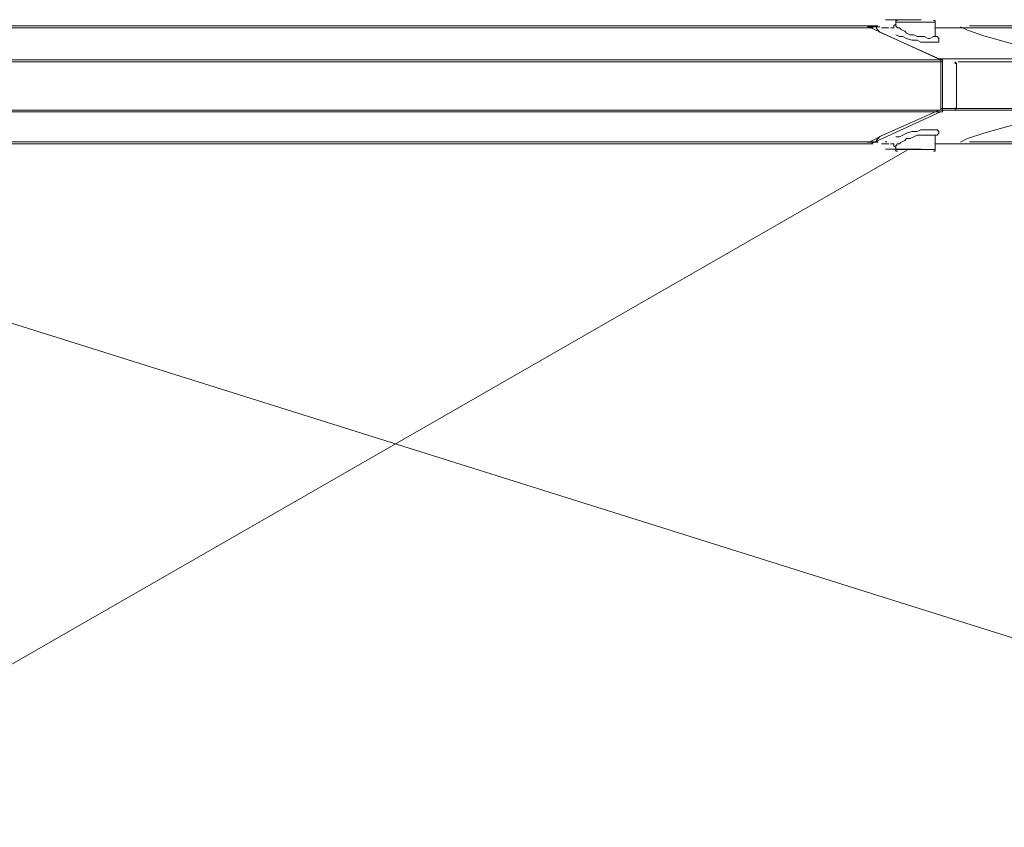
# Model space of a CAD drawing. Extents: x 44 to 177, y -263 to -14.
# Tile 48 of 256: x 132 to 143, y -224 to -216. Entities that reach past the tile are written whole.
import ezdxf

# ---------------------------------------------------------------- set-up
doc = ezdxf.new("R2010")
doc.units = 0
doc.header["$MEASUREMENT"] = 0
doc.layers.add('Livello 1', color=7, linetype='Continuous', lineweight=0)

# ---------------------------------------------------------------- blocks, each defined once
blk = doc.blocks.new('Block_0')
at = {"layer": 'Livello 1', "color": 250, "lineweight": 9, "true_color": 0x333333}
for points, knots in [([(141.511, -215.829), (141.511, -215.829), (141.511, -215.829), (141.511, -215.829), (141.511, -215.829), (141.568, -215.829), (141.568, -215.829), (141.568, -215.829), (141.624, -215.829), (141.624, -215.829), (141.624, -215.829), (141.7, -215.829), (141.7, -215.829), (141.7, -215.829), (141.776, -215.829), (141.776, -215.829), (141.776, -215.829), (141.833, -215.829), (141.833, -215.829), (141.833, -215.829), (141.87, -215.829), (141.87, -215.829), (141.87, -215.829), (141.889, -215.829), (141.889, -215.829)], [0, 0, 0, 0, 1, 1, 1, 2, 2, 2, 3, 3, 3, 4, 4, 4, 5, 5, 5, 6, 6, 6, 7, 7, 7, 8, 8, 8, 8]), ([(90.728, -215.913), (90.728, -215.913), (91.599, -215.913), (91.599, -215.913), (91.599, -215.913), (92.507, -215.913), (92.507, -215.913), (92.507, -215.913), (93.435, -215.913), (93.435, -215.913), (93.435, -215.913), (94.381, -215.913), (94.381, -215.913), (94.381, -215.913), (95.346, -215.913), (95.346, -215.913), (95.346, -215.913), (96.349, -215.913), (96.349, -215.913), (96.349, -215.913), (97.353, -215.913), (97.353, -215.913), (97.353, -215.913), (98.394, -215.913), (98.394, -215.913), (98.394, -215.913), (99.434, -215.913), (99.434, -215.913), (99.434, -215.913), (100.513, -215.913), (100.513, -215.913), (100.513, -215.913), (101.592, -215.913), (101.592, -215.913), (101.592, -215.913), (102.69, -215.913), (102.69, -215.913), (102.69, -215.913), (103.807, -215.913), (103.807, -215.913), (103.807, -215.913), (104.923, -215.913), (104.923, -215.913), (104.923, -215.913), (106.059, -215.913), (106.059, -215.913), (106.059, -215.913), (107.213, -215.913), (107.213, -215.913), (107.213, -215.913), (108.368, -215.913), (108.368, -215.913), (108.368, -215.913), (109.541, -215.913), (109.541, -215.913), (109.541, -215.913), (110.715, -215.913), (110.715, -215.913), (110.715, -215.913), (111.888, -215.913), (111.888, -215.913), (111.888, -215.913), (113.08, -215.913), (113.08, -215.913), (113.08, -215.913), (114.254, -215.913), (114.254, -215.913), (114.254, -215.913), (115.446, -215.913), (115.446, -215.913), (115.446, -215.913), (116.639, -215.913), (116.639, -215.913), (116.639, -215.913), (117.812, -215.913), (117.812, -215.913), (117.812, -215.913), (119.004, -215.913), (119.004, -215.913), (119.004, -215.913), (120.178, -215.913), (120.178, -215.913), (120.178, -215.913), (121.37, -215.913), (121.37, -215.913), (121.37, -215.913), (122.544, -215.913), (122.544, -215.913), (122.544, -215.913), (123.698, -215.913), (123.698, -215.913), (123.698, -215.913), (124.853, -215.913), (124.853, -215.913), (124.853, -215.913), (126.007, -215.913), (126.007, -215.913), (126.007, -215.913), (127.143, -215.913), (127.143, -215.913), (127.143, -215.913), (128.278, -215.913), (128.278, -215.913), (128.278, -215.913), (129.376, -215.913), (129.376, -215.913), (129.376, -215.913), (130.493, -215.913), (130.493, -215.913), (130.493, -215.913), (131.572, -215.913), (131.572, -215.913), (131.572, -215.913), (132.631, -215.913), (132.631, -215.913), (132.631, -215.913), (133.691, -215.913), (133.691, -215.913), (133.691, -215.913), (134.713, -215.913), (134.713, -215.913), (134.713, -215.913), (135.735, -215.913), (135.735, -215.913), (135.735, -215.913), (136.72, -215.913), (136.72, -215.913), (136.72, -215.913), (137.704, -215.913), (137.704, -215.913), (137.704, -215.913), (138.65, -215.913), (138.65, -215.913), (138.65, -215.913), (139.577, -215.913), (139.577, -215.913), (139.577, -215.913), (140.467, -215.913), (140.467, -215.913), (140.467, -215.913), (141.338, -215.913), (141.338, -215.913)], [0, 0, 0, 0, 1, 1, 1, 2, 2, 2, 3, 3, 3, 4, 4, 4, 5, 5, 5, 6, 6, 6, 7, 7, 7, 8, 8, 8, 9, 9, 9, 10, 10, 10, 11, 11, 11, 12, 12, 12, 13, 13, 13, 14, 14, 14, 15, 15, 15, 16, 16, 16, 17, 17, 17, 18, 18, 18, 19, 19, 19, 20, 20, 20, 21, 21, 21, 22, 22, 22, 23, 23, 23, 24, 24, 24, 25, 25, 25, 26, 26, 26, 27, 27, 27, 28, 28, 28, 29, 29, 29, 30, 30, 30, 31, 31, 31, 32, 32, 32, 33, 33, 33, 34, 34, 34, 35, 35, 35, 36, 36, 36, 37, 37, 37, 38, 38, 38, 39, 39, 39, 40, 40, 40, 41, 41, 41, 42, 42, 42, 43, 43, 43, 44, 44, 44, 45, 45, 45, 46, 46, 46, 47, 47, 47, 47]), ([(141.357, -215.913), (141.357, -215.913), (140.486, -215.913), (140.486, -215.913), (140.486, -215.913), (139.577, -215.913), (139.577, -215.913), (139.577, -215.913), (138.65, -215.913), (138.65, -215.913), (138.65, -215.913), (137.704, -215.913), (137.704, -215.913), (137.704, -215.913), (136.739, -215.913), (136.739, -215.913), (136.739, -215.913), (135.735, -215.913), (135.735, -215.913), (135.735, -215.913), (134.732, -215.913), (134.732, -215.913), (134.732, -215.913), (133.691, -215.913), (133.691, -215.913), (133.691, -215.913), (132.65, -215.913), (132.65, -215.913), (132.65, -215.913), (131.572, -215.913), (131.572, -215.913), (131.572, -215.913), (130.493, -215.913), (130.493, -215.913), (130.493, -215.913), (129.395, -215.913), (129.395, -215.913), (129.395, -215.913), (128.278, -215.913), (128.278, -215.913), (128.278, -215.913), (127.143, -215.913), (127.143, -215.913), (127.143, -215.913), (126.007, -215.913), (126.007, -215.913), (126.007, -215.913), (124.872, -215.913), (124.872, -215.913), (124.872, -215.913), (123.698, -215.913), (123.698, -215.913), (123.698, -215.913), (122.544, -215.913), (122.544, -215.913), (122.544, -215.913), (121.37, -215.913), (121.37, -215.913), (121.37, -215.913), (120.178, -215.913), (120.178, -215.913), (120.178, -215.913), (119.004, -215.913), (119.004, -215.913), (119.004, -215.913), (117.812, -215.913), (117.812, -215.913), (117.812, -215.913), (116.639, -215.913), (116.639, -215.913), (116.639, -215.913), (115.446, -215.913), (115.446, -215.913), (115.446, -215.913), (114.254, -215.913), (114.254, -215.913), (114.254, -215.913), (113.062, -215.913), (113.062, -215.913), (113.062, -215.913), (111.888, -215.913), (111.888, -215.913), (111.888, -215.913), (110.715, -215.913), (110.715, -215.913), (110.715, -215.913), (109.541, -215.913), (109.541, -215.913), (109.541, -215.913), (108.368, -215.913), (108.368, -215.913), (108.368, -215.913), (107.213, -215.913), (107.213, -215.913), (107.213, -215.913), (106.059, -215.913), (106.059, -215.913), (106.059, -215.913), (104.923, -215.913), (104.923, -215.913), (104.923, -215.913), (103.807, -215.913), (103.807, -215.913), (103.807, -215.913), (102.69, -215.913), (102.69, -215.913), (102.69, -215.913), (101.592, -215.913), (101.592, -215.913), (101.592, -215.913), (100.494, -215.913), (100.494, -215.913), (100.494, -215.913), (99.434, -215.913), (99.434, -215.913), (99.434, -215.913), (98.375, -215.913), (98.375, -215.913), (98.375, -215.913), (97.353, -215.913), (97.353, -215.913), (97.353, -215.913), (96.331, -215.913), (96.331, -215.913), (96.331, -215.913), (95.346, -215.913), (95.346, -215.913), (95.346, -215.913), (94.362, -215.913), (94.362, -215.913), (94.362, -215.913), (93.416, -215.913), (93.416, -215.913), (93.416, -215.913), (92.488, -215.913), (92.488, -215.913), (92.488, -215.913), (91.599, -215.913), (91.599, -215.913), (91.599, -215.913), (90.728, -215.913), (90.728, -215.913)], [0, 0, 0, 0, 1, 1, 1, 2, 2, 2, 3, 3, 3, 4, 4, 4, 5, 5, 5, 6, 6, 6, 7, 7, 7, 8, 8, 8, 9, 9, 9, 10, 10, 10, 11, 11, 11, 12, 12, 12, 13, 13, 13, 14, 14, 14, 15, 15, 15, 16, 16, 16, 17, 17, 17, 18, 18, 18, 19, 19, 19, 20, 20, 20, 21, 21, 21, 22, 22, 22, 23, 23, 23, 24, 24, 24, 25, 25, 25, 26, 26, 26, 27, 27, 27, 28, 28, 28, 29, 29, 29, 30, 30, 30, 31, 31, 31, 32, 32, 32, 33, 33, 33, 34, 34, 34, 35, 35, 35, 36, 36, 36, 37, 37, 37, 38, 38, 38, 39, 39, 39, 40, 40, 40, 41, 41, 41, 42, 42, 42, 43, 43, 43, 44, 44, 44, 45, 45, 45, 46, 46, 46, 47, 47, 47, 47]), ([(141.433, -215.894), (141.433, -215.894), (140.789, -215.894), (140.789, -215.894), (140.789, -215.894), (139.898, -215.894), (139.898, -215.894), (139.898, -215.894), (138.988, -215.894), (138.988, -215.894), (138.988, -215.894), (138.06, -215.894), (138.06, -215.894), (138.06, -215.894), (137.093, -215.894), (137.093, -215.894), (137.093, -215.894), (136.126, -215.894), (136.126, -215.894), (136.126, -215.894), (135.122, -215.894), (135.122, -215.894), (135.122, -215.894), (134.098, -215.894), (134.098, -215.894), (134.098, -215.894), (133.056, -215.894), (133.056, -215.894), (133.056, -215.894), (131.994, -215.894), (131.994, -215.894), (131.994, -215.894), (130.933, -215.894), (130.933, -215.894), (130.933, -215.894), (129.834, -215.894), (129.834, -215.894), (129.834, -215.894), (128.734, -215.894), (128.734, -215.894), (128.734, -215.894), (127.635, -215.894), (127.635, -215.894), (127.635, -215.894), (126.498, -215.894), (126.498, -215.894)], [0, 0, 0, 0, 1, 1, 1, 2, 2, 2, 3, 3, 3, 4, 4, 4, 5, 5, 5, 6, 6, 6, 7, 7, 7, 8, 8, 8, 9, 9, 9, 10, 10, 10, 11, 11, 11, 12, 12, 12, 13, 13, 13, 14, 14, 14, 15, 15, 15, 15]), ([(141.341, -215.904), (141.341, -215.904), (141.341, -215.904), (141.341, -215.904), (141.341, -215.904), (141.322, -215.904), (141.322, -215.904)], [0, 0, 0, 0, 1, 1, 1, 2, 2, 2, 2]), ([(141.492, -215.979), (141.492, -215.979), (141.454, -215.96), (141.454, -215.96), (141.454, -215.96), (141.435, -215.941), (141.435, -215.941), (141.435, -215.941), (141.416, -215.923), (141.416, -215.923), (141.416, -215.923), (141.416, -215.904), (141.416, -215.904)], [0, 0, 0, 0, 1, 1, 1, 2, 2, 2, 3, 3, 3, 4, 4, 4, 4]), ([(141.565, -215.913), (141.565, -215.913), (141.584, -215.913), (141.584, -215.913), (141.584, -215.913), (141.603, -215.913), (141.603, -215.913)], [0, 0, 0, 0, 1, 1, 1, 2, 2, 2, 2]), ([(141.621, -215.875), (141.621, -215.875), (141.602, -215.894), (141.602, -215.894), (141.602, -215.894), (141.602, -215.913), (141.602, -215.913)], [0, 0, 0, 0, 1, 1, 1, 2, 2, 2, 2]), ([(141.64, -215.837), (141.64, -215.837), (141.621, -215.837), (141.621, -215.837), (141.621, -215.837), (141.621, -215.856), (141.621, -215.856)], [0, 0, 0, 0, 1, 1, 1, 2, 2, 2, 2]), ([(142.039, -215.856), (142.039, -215.856), (142.039, -215.856), (142.039, -215.856), (142.039, -215.856), (142.02, -215.856), (142.02, -215.856), (142.02, -215.856), (141.982, -215.856), (141.982, -215.856), (141.982, -215.856), (141.906, -215.856), (141.906, -215.856), (141.906, -215.856), (141.83, -215.856), (141.83, -215.856), (141.83, -215.856), (141.735, -215.856), (141.735, -215.856), (141.735, -215.856), (141.679, -215.856), (141.679, -215.856), (141.679, -215.856), (141.622, -215.856), (141.622, -215.856)], [0, 0, 0, 0, 1, 1, 1, 2, 2, 2, 3, 3, 3, 4, 4, 4, 5, 5, 5, 6, 6, 6, 7, 7, 7, 8, 8, 8, 8]), ([(141.622, -215.875), (141.622, -215.875), (141.622, -215.875), (141.622, -215.875), (141.622, -215.875), (141.622, -215.894), (141.622, -215.894), (141.622, -215.894), (141.641, -215.913), (141.641, -215.913), (141.641, -215.913), (141.66, -215.913), (141.66, -215.913), (141.66, -215.913), (141.679, -215.932), (141.679, -215.932), (141.679, -215.932), (141.716, -215.951), (141.716, -215.951), (141.716, -215.951), (141.735, -215.97), (141.735, -215.97), (141.735, -215.97), (141.773, -215.989), (141.773, -215.989), (141.773, -215.989), (141.811, -215.989), (141.811, -215.989), (141.811, -215.989), (141.849, -216.008), (141.849, -216.008), (141.849, -216.008), (141.887, -216.008), (141.887, -216.008), (141.887, -216.008), (141.925, -216.008), (141.925, -216.008), (141.925, -216.008), (141.963, -216.027), (141.963, -216.027), (141.963, -216.027), (141.982, -216.027), (141.982, -216.027), (141.982, -216.027), (142.02, -216.008), (142.02, -216.008), (142.02, -216.008), (142.039, -216.008), (142.039, -216.008), (142.039, -216.008), (142.039, -215.989), (142.039, -215.989)], [0, 0, 0, 0, 1, 1, 1, 2, 2, 2, 3, 3, 3, 4, 4, 4, 5, 5, 5, 6, 6, 6, 7, 7, 7, 8, 8, 8, 9, 9, 9, 10, 10, 10, 11, 11, 11, 12, 12, 12, 13, 13, 13, 14, 14, 14, 15, 15, 15, 16, 16, 16, 17, 17, 17, 17]), ([(142.038, -215.856), (142.038, -215.856), (142.038, -215.856), (142.038, -215.856), (142.038, -215.856), (142.038, -215.837), (142.038, -215.837), (142.038, -215.837), (142.019, -215.837), (142.019, -215.837)], [0, 0, 0, 0, 1, 1, 1, 2, 2, 2, 3, 3, 3, 3]), ([(151.481, -215.913), (151.481, -215.913), (151.367, -215.913), (151.367, -215.913), (151.367, -215.913), (151.026, -215.913), (151.026, -215.913), (151.026, -215.913), (150.647, -215.913), (150.647, -215.913), (150.647, -215.913), (150.211, -215.913), (150.211, -215.913), (150.211, -215.913), (149.756, -215.913), (149.756, -215.913), (149.756, -215.913), (149.263, -215.913), (149.263, -215.913), (149.263, -215.913), (148.751, -215.913), (148.751, -215.913), (148.751, -215.913), (148.183, -215.913), (148.183, -215.913), (148.183, -215.913), (147.595, -215.913), (147.595, -215.913), (147.595, -215.913), (146.969, -215.913), (146.969, -215.913), (146.969, -215.913), (146.306, -215.913), (146.306, -215.913), (146.306, -215.913), (145.605, -215.913), (145.605, -215.913), (145.605, -215.913), (144.884, -215.913), (144.884, -215.913), (144.884, -215.913), (144.126, -215.913), (144.126, -215.913), (144.126, -215.913), (143.349, -215.913), (143.349, -215.913), (143.349, -215.913), (142.534, -215.913), (142.534, -215.913), (142.534, -215.913), (142.363, -215.913), (142.363, -215.913)], [0, 0, 0, 0, 1, 1, 1, 2, 2, 2, 3, 3, 3, 4, 4, 4, 5, 5, 5, 6, 6, 6, 7, 7, 7, 8, 8, 8, 9, 9, 9, 10, 10, 10, 11, 11, 11, 12, 12, 12, 13, 13, 13, 14, 14, 14, 15, 15, 15, 16, 16, 16, 17, 17, 17, 17]), ([(151.517, -215.894), (151.517, -215.894), (151.346, -215.894), (151.346, -215.894), (151.346, -215.894), (150.986, -215.894), (150.986, -215.894), (150.986, -215.894), (150.607, -215.894), (150.607, -215.894), (150.607, -215.894), (150.171, -215.894), (150.171, -215.894), (150.171, -215.894), (149.716, -215.894), (149.716, -215.894), (149.716, -215.894), (149.223, -215.894), (149.223, -215.894), (149.223, -215.894), (148.692, -215.894), (148.692, -215.894), (148.692, -215.894), (148.124, -215.894), (148.124, -215.894), (148.124, -215.894), (147.536, -215.894), (147.536, -215.894), (147.536, -215.894), (146.892, -215.894), (146.892, -215.894), (146.892, -215.894), (146.247, -215.894), (146.247, -215.894), (146.247, -215.894), (145.546, -215.894), (145.546, -215.894), (145.546, -215.894), (144.826, -215.894), (144.826, -215.894), (144.826, -215.894), (144.068, -215.894), (144.068, -215.894), (144.068, -215.894), (143.291, -215.894), (143.291, -215.894), (143.291, -215.894), (142.495, -215.894), (142.495, -215.894), (142.495, -215.894), (142.4, -215.894), (142.4, -215.894)], [0, 0, 0, 0, 1, 1, 1, 2, 2, 2, 3, 3, 3, 4, 4, 4, 5, 5, 5, 6, 6, 6, 7, 7, 7, 8, 8, 8, 9, 9, 9, 10, 10, 10, 11, 11, 11, 12, 12, 12, 13, 13, 13, 14, 14, 14, 15, 15, 15, 16, 16, 16, 17, 17, 17, 17]), ([(142.058, -216.008), (142.058, -216.008), (142.058, -216.008), (142.058, -216.008), (142.058, -216.008), (142.077, -216.027), (142.077, -216.027), (142.077, -216.027), (142.077, -216.046), (142.077, -216.046), (142.077, -216.046), (142.077, -216.065), (142.077, -216.065), (142.077, -216.065), (142.058, -216.065), (142.058, -216.065), (142.058, -216.065), (142.039, -216.065), (142.039, -216.065), (142.039, -216.065), (142.001, -216.065), (142.001, -216.065), (142.001, -216.065), (141.982, -216.065), (141.982, -216.065), (141.982, -216.065), (141.925, -216.065), (141.925, -216.065), (141.925, -216.065), (141.887, -216.065), (141.887, -216.065), (141.887, -216.065), (141.849, -216.046), (141.849, -216.046), (141.849, -216.046), (141.792, -216.046), (141.792, -216.046), (141.792, -216.046), (141.735, -216.027), (141.735, -216.027), (141.735, -216.027), (141.697, -216.008), (141.697, -216.008), (141.697, -216.008), (141.66, -216.008), (141.66, -216.008), (141.66, -216.008), (141.622, -215.989), (141.622, -215.989)], [0, 0, 0, 0, 1, 1, 1, 2, 2, 2, 3, 3, 3, 4, 4, 4, 5, 5, 5, 6, 6, 6, 7, 7, 7, 8, 8, 8, 9, 9, 9, 10, 10, 10, 11, 11, 11, 12, 12, 12, 13, 13, 13, 14, 14, 14, 15, 15, 15, 16, 16, 16, 16]), ([(142.038, -216.008), (142.038, -216.008), (142.057, -216.008), (142.057, -216.008), (142.057, -216.008), (142.038, -216.008), (142.038, -216.008), (142.038, -216.008), (142.038, -215.989), (142.038, -215.989)], [0, 0, 0, 0, 1, 1, 1, 2, 2, 2, 3, 3, 3, 3]), ([(143.308, -216.185), (143.308, -216.185), (143.308, -216.185), (143.308, -216.185), (143.308, -216.185), (143.062, -216.129), (143.062, -216.129), (143.062, -216.129), (142.816, -216.073), (142.816, -216.073), (142.816, -216.073), (142.551, -215.998), (142.551, -215.998), (142.551, -215.998), (142.381, -215.941), (142.381, -215.941)], [0, 0, 0, 0, 1, 1, 1, 2, 2, 2, 3, 3, 3, 4, 4, 4, 5, 5, 5, 5]), ([(142.097, -216.26), (142.097, -216.26), (142.097, -216.26), (142.097, -216.26), (142.097, -216.26), (142.097, -216.241), (142.097, -216.241), (142.097, -216.241), (142.079, -216.241), (142.079, -216.241)], [0, 0, 0, 0, 1, 1, 1, 2, 2, 2, 3, 3, 3, 3]), ([(89.971, -216.254), (89.971, -216.254), (90.861, -216.254), (90.861, -216.254), (90.861, -216.254), (91.769, -216.254), (91.769, -216.254), (91.769, -216.254), (92.697, -216.254), (92.697, -216.254), (92.697, -216.254), (93.643, -216.254), (93.643, -216.254), (93.643, -216.254), (94.627, -216.254), (94.627, -216.254), (94.627, -216.254), (95.63, -216.254), (95.63, -216.254), (95.63, -216.254), (96.652, -216.254), (96.652, -216.254), (96.652, -216.254), (97.674, -216.254), (97.674, -216.254), (97.674, -216.254), (98.734, -216.254), (98.734, -216.254), (98.734, -216.254), (99.813, -216.254), (99.813, -216.254), (99.813, -216.254), (100.911, -216.254), (100.911, -216.254), (100.911, -216.254), (102.008, -216.254), (102.008, -216.254), (102.008, -216.254), (103.125, -216.254), (103.125, -216.254), (103.125, -216.254), (104.261, -216.254), (104.261, -216.254), (104.261, -216.254), (105.396, -216.254), (105.396, -216.254), (105.396, -216.254), (106.551, -216.254), (106.551, -216.254), (106.551, -216.254), (107.724, -216.254), (107.724, -216.254), (107.724, -216.254), (108.898, -216.254), (108.898, -216.254), (108.898, -216.254), (110.071, -216.254), (110.071, -216.254), (110.071, -216.254), (111.264, -216.254), (111.264, -216.254), (111.264, -216.254), (112.456, -216.254), (112.456, -216.254), (112.456, -216.254), (113.648, -216.254), (113.648, -216.254), (113.648, -216.254), (114.841, -216.254), (114.841, -216.254), (114.841, -216.254), (116.033, -216.254), (116.033, -216.254), (116.033, -216.254), (117.225, -216.254), (117.225, -216.254), (117.225, -216.254), (118.437, -216.254), (118.437, -216.254), (118.437, -216.254), (119.629, -216.254), (119.629, -216.254), (119.629, -216.254), (120.821, -216.254), (120.821, -216.254), (120.821, -216.254), (121.995, -216.254), (121.995, -216.254), (121.995, -216.254), (123.187, -216.254), (123.187, -216.254), (123.187, -216.254), (124.361, -216.254), (124.361, -216.254), (124.361, -216.254), (125.515, -216.254), (125.515, -216.254), (125.515, -216.254), (126.67, -216.254), (126.67, -216.254), (126.67, -216.254), (127.824, -216.254), (127.824, -216.254), (127.824, -216.254), (128.941, -216.254), (128.941, -216.254), (128.941, -216.254), (130.076, -216.254), (130.076, -216.254), (130.076, -216.254), (131.174, -216.254), (131.174, -216.254), (131.174, -216.254), (132.272, -216.254), (132.272, -216.254), (132.272, -216.254), (133.332, -216.254), (133.332, -216.254), (133.332, -216.254), (134.392, -216.254), (134.392, -216.254), (134.392, -216.254), (135.433, -216.254), (135.433, -216.254), (135.433, -216.254), (136.455, -216.254), (136.455, -216.254), (136.455, -216.254), (137.458, -216.254), (137.458, -216.254), (137.458, -216.254), (138.423, -216.254), (138.423, -216.254), (138.423, -216.254), (139.388, -216.254), (139.388, -216.254), (139.388, -216.254), (140.316, -216.254), (140.316, -216.254), (140.316, -216.254), (141.224, -216.254), (141.224, -216.254), (141.224, -216.254), (142.095, -216.254), (142.095, -216.254)], [0, 0, 0, 0, 1, 1, 1, 2, 2, 2, 3, 3, 3, 4, 4, 4, 5, 5, 5, 6, 6, 6, 7, 7, 7, 8, 8, 8, 9, 9, 9, 10, 10, 10, 11, 11, 11, 12, 12, 12, 13, 13, 13, 14, 14, 14, 15, 15, 15, 16, 16, 16, 17, 17, 17, 18, 18, 18, 19, 19, 19, 20, 20, 20, 21, 21, 21, 22, 22, 22, 23, 23, 23, 24, 24, 24, 25, 25, 25, 26, 26, 26, 27, 27, 27, 28, 28, 28, 29, 29, 29, 30, 30, 30, 31, 31, 31, 32, 32, 32, 33, 33, 33, 34, 34, 34, 35, 35, 35, 36, 36, 36, 37, 37, 37, 38, 38, 38, 39, 39, 39, 40, 40, 40, 41, 41, 41, 42, 42, 42, 43, 43, 43, 44, 44, 44, 45, 45, 45, 46, 46, 46, 47, 47, 47, 48, 48, 48, 48]), ([(142.114, -216.273), (142.114, -216.273), (141.224, -216.273), (141.224, -216.273), (141.224, -216.273), (140.316, -216.273), (140.316, -216.273), (140.316, -216.273), (139.388, -216.273), (139.388, -216.273), (139.388, -216.273), (138.442, -216.273), (138.442, -216.273), (138.442, -216.273), (137.458, -216.273), (137.458, -216.273), (137.458, -216.273), (136.455, -216.273), (136.455, -216.273), (136.455, -216.273), (135.433, -216.273), (135.433, -216.273), (135.433, -216.273), (134.392, -216.273), (134.392, -216.273), (134.392, -216.273), (133.351, -216.273), (133.351, -216.273), (133.351, -216.273), (132.272, -216.273), (132.272, -216.273), (132.272, -216.273), (131.174, -216.273), (131.174, -216.273), (131.174, -216.273), (130.076, -216.273), (130.076, -216.273), (130.076, -216.273), (128.96, -216.273), (128.96, -216.273), (128.96, -216.273), (127.824, -216.273), (127.824, -216.273), (127.824, -216.273), (126.67, -216.273), (126.67, -216.273), (126.67, -216.273), (125.515, -216.273), (125.515, -216.273), (125.515, -216.273), (124.361, -216.273), (124.361, -216.273), (124.361, -216.273), (123.187, -216.273), (123.187, -216.273), (123.187, -216.273), (121.995, -216.273), (121.995, -216.273), (121.995, -216.273), (120.821, -216.273), (120.821, -216.273), (120.821, -216.273), (119.629, -216.273), (119.629, -216.273), (119.629, -216.273), (118.437, -216.273), (118.437, -216.273), (118.437, -216.273), (117.244, -216.273), (117.244, -216.273), (117.244, -216.273), (116.033, -216.273), (116.033, -216.273), (116.033, -216.273), (114.841, -216.273), (114.841, -216.273), (114.841, -216.273), (113.648, -216.273), (113.648, -216.273), (113.648, -216.273), (112.456, -216.273), (112.456, -216.273), (112.456, -216.273), (111.264, -216.273), (111.264, -216.273), (111.264, -216.273), (110.071, -216.273), (110.071, -216.273), (110.071, -216.273), (108.898, -216.273), (108.898, -216.273), (108.898, -216.273), (107.724, -216.273), (107.724, -216.273), (107.724, -216.273), (106.551, -216.273), (106.551, -216.273), (106.551, -216.273), (105.396, -216.273), (105.396, -216.273), (105.396, -216.273), (104.261, -216.273), (104.261, -216.273), (104.261, -216.273), (103.125, -216.273), (103.125, -216.273), (103.125, -216.273), (102.008, -216.273), (102.008, -216.273), (102.008, -216.273), (100.892, -216.273), (100.892, -216.273), (100.892, -216.273), (99.813, -216.273), (99.813, -216.273), (99.813, -216.273), (98.734, -216.273), (98.734, -216.273), (98.734, -216.273), (97.674, -216.273), (97.674, -216.273), (97.674, -216.273), (96.633, -216.273), (96.633, -216.273), (96.633, -216.273), (95.611, -216.273), (95.611, -216.273), (95.611, -216.273), (94.627, -216.273), (94.627, -216.273), (94.627, -216.273), (93.643, -216.273), (93.643, -216.273), (93.643, -216.273), (92.678, -216.273), (92.678, -216.273), (92.678, -216.273), (91.75, -216.273), (91.75, -216.273), (91.75, -216.273), (90.842, -216.273), (90.842, -216.273), (90.842, -216.273), (89.971, -216.273), (89.971, -216.273)], [0, 0, 0, 0, 1, 1, 1, 2, 2, 2, 3, 3, 3, 4, 4, 4, 5, 5, 5, 6, 6, 6, 7, 7, 7, 8, 8, 8, 9, 9, 9, 10, 10, 10, 11, 11, 11, 12, 12, 12, 13, 13, 13, 14, 14, 14, 15, 15, 15, 16, 16, 16, 17, 17, 17, 18, 18, 18, 19, 19, 19, 20, 20, 20, 21, 21, 21, 22, 22, 22, 23, 23, 23, 24, 24, 24, 25, 25, 25, 26, 26, 26, 27, 27, 27, 28, 28, 28, 29, 29, 29, 30, 30, 30, 31, 31, 31, 32, 32, 32, 33, 33, 33, 34, 34, 34, 35, 35, 35, 36, 36, 36, 37, 37, 37, 38, 38, 38, 39, 39, 39, 40, 40, 40, 41, 41, 41, 42, 42, 42, 43, 43, 43, 44, 44, 44, 45, 45, 45, 46, 46, 46, 47, 47, 47, 48, 48, 48, 48]), ([(142.095, -216.254), (142.095, -216.254), (142.095, -216.254), (142.095, -216.254), (142.095, -216.254), (142.114, -216.254), (142.114, -216.254), (142.114, -216.254), (142.114, -216.273), (142.114, -216.273)], [0, 0, 0, 0, 1, 1, 1, 2, 2, 2, 3, 3, 3, 3]), ([(142.079, -216.784), (142.079, -216.784), (142.079, -216.784), (142.079, -216.784), (142.079, -216.784), (142.097, -216.784), (142.097, -216.784), (142.097, -216.784), (142.097, -216.766), (142.097, -216.766)], [0, 0, 0, 0, 1, 1, 1, 2, 2, 2, 3, 3, 3, 3]), ([(89.971, -216.784), (89.971, -216.784), (90.842, -216.784), (90.842, -216.784), (90.842, -216.784), (91.75, -216.784), (91.75, -216.784), (91.75, -216.784), (92.678, -216.784), (92.678, -216.784), (92.678, -216.784), (93.643, -216.784), (93.643, -216.784), (93.643, -216.784), (94.627, -216.784), (94.627, -216.784), (94.627, -216.784), (95.611, -216.784), (95.611, -216.784), (95.611, -216.784), (96.633, -216.784), (96.633, -216.784), (96.633, -216.784), (97.674, -216.784), (97.674, -216.784), (97.674, -216.784), (98.734, -216.784), (98.734, -216.784), (98.734, -216.784), (99.813, -216.784), (99.813, -216.784), (99.813, -216.784), (100.892, -216.784), (100.892, -216.784), (100.892, -216.784), (102.008, -216.784), (102.008, -216.784), (102.008, -216.784), (103.125, -216.784), (103.125, -216.784), (103.125, -216.784), (104.261, -216.784), (104.261, -216.784), (104.261, -216.784), (105.396, -216.784), (105.396, -216.784), (105.396, -216.784), (106.551, -216.784), (106.551, -216.784), (106.551, -216.784), (107.724, -216.784), (107.724, -216.784), (107.724, -216.784), (108.898, -216.784), (108.898, -216.784), (108.898, -216.784), (110.071, -216.784), (110.071, -216.784), (110.071, -216.784), (111.264, -216.784), (111.264, -216.784), (111.264, -216.784), (112.456, -216.784), (112.456, -216.784), (112.456, -216.784), (113.648, -216.784), (113.648, -216.784), (113.648, -216.784), (114.841, -216.784), (114.841, -216.784), (114.841, -216.784), (116.033, -216.784), (116.033, -216.784), (116.033, -216.784), (117.244, -216.784), (117.244, -216.784), (117.244, -216.784), (118.437, -216.784), (118.437, -216.784), (118.437, -216.784), (119.629, -216.784), (119.629, -216.784), (119.629, -216.784), (120.821, -216.784), (120.821, -216.784), (120.821, -216.784), (121.995, -216.784), (121.995, -216.784), (121.995, -216.784), (123.187, -216.784), (123.187, -216.784), (123.187, -216.784), (124.361, -216.784), (124.361, -216.784), (124.361, -216.784), (125.515, -216.784), (125.515, -216.784), (125.515, -216.784), (126.67, -216.784), (126.67, -216.784), (126.67, -216.784), (127.824, -216.784), (127.824, -216.784), (127.824, -216.784), (128.96, -216.784), (128.96, -216.784), (128.96, -216.784), (130.076, -216.784), (130.076, -216.784), (130.076, -216.784), (131.174, -216.784), (131.174, -216.784), (131.174, -216.784), (132.272, -216.784), (132.272, -216.784), (132.272, -216.784), (133.351, -216.784), (133.351, -216.784), (133.351, -216.784), (134.392, -216.784), (134.392, -216.784), (134.392, -216.784), (135.433, -216.784), (135.433, -216.784), (135.433, -216.784), (136.455, -216.784), (136.455, -216.784), (136.455, -216.784), (137.458, -216.784), (137.458, -216.784), (137.458, -216.784), (138.442, -216.784), (138.442, -216.784), (138.442, -216.784), (139.388, -216.784), (139.388, -216.784), (139.388, -216.784), (140.316, -216.784), (140.316, -216.784), (140.316, -216.784), (141.224, -216.784), (141.224, -216.784), (141.224, -216.784), (142.114, -216.784), (142.114, -216.784)], [0, 0, 0, 0, 1, 1, 1, 2, 2, 2, 3, 3, 3, 4, 4, 4, 5, 5, 5, 6, 6, 6, 7, 7, 7, 8, 8, 8, 9, 9, 9, 10, 10, 10, 11, 11, 11, 12, 12, 12, 13, 13, 13, 14, 14, 14, 15, 15, 15, 16, 16, 16, 17, 17, 17, 18, 18, 18, 19, 19, 19, 20, 20, 20, 21, 21, 21, 22, 22, 22, 23, 23, 23, 24, 24, 24, 25, 25, 25, 26, 26, 26, 27, 27, 27, 28, 28, 28, 29, 29, 29, 30, 30, 30, 31, 31, 31, 32, 32, 32, 33, 33, 33, 34, 34, 34, 35, 35, 35, 36, 36, 36, 37, 37, 37, 38, 38, 38, 39, 39, 39, 40, 40, 40, 41, 41, 41, 42, 42, 42, 43, 43, 43, 44, 44, 44, 45, 45, 45, 46, 46, 46, 47, 47, 47, 48, 48, 48, 48]), ([(142.095, -216.803), (142.095, -216.803), (141.224, -216.803), (141.224, -216.803), (141.224, -216.803), (140.316, -216.803), (140.316, -216.803), (140.316, -216.803), (139.388, -216.803), (139.388, -216.803), (139.388, -216.803), (138.423, -216.803), (138.423, -216.803), (138.423, -216.803), (137.458, -216.803), (137.458, -216.803), (137.458, -216.803), (136.455, -216.803), (136.455, -216.803), (136.455, -216.803), (135.433, -216.803), (135.433, -216.803), (135.433, -216.803), (134.392, -216.803), (134.392, -216.803), (134.392, -216.803), (133.332, -216.803), (133.332, -216.803), (133.332, -216.803), (132.272, -216.803), (132.272, -216.803), (132.272, -216.803), (131.174, -216.803), (131.174, -216.803), (131.174, -216.803), (130.076, -216.803), (130.076, -216.803), (130.076, -216.803), (128.941, -216.803), (128.941, -216.803), (128.941, -216.803), (127.824, -216.803), (127.824, -216.803), (127.824, -216.803), (126.67, -216.803), (126.67, -216.803), (126.67, -216.803), (125.515, -216.803), (125.515, -216.803), (125.515, -216.803), (124.361, -216.803), (124.361, -216.803), (124.361, -216.803), (123.187, -216.803), (123.187, -216.803), (123.187, -216.803), (121.995, -216.803), (121.995, -216.803), (121.995, -216.803), (120.821, -216.803), (120.821, -216.803), (120.821, -216.803), (119.629, -216.803), (119.629, -216.803), (119.629, -216.803), (118.437, -216.803), (118.437, -216.803), (118.437, -216.803), (117.225, -216.803), (117.225, -216.803), (117.225, -216.803), (116.033, -216.803), (116.033, -216.803), (116.033, -216.803), (114.841, -216.803), (114.841, -216.803), (114.841, -216.803), (113.648, -216.803), (113.648, -216.803), (113.648, -216.803), (112.456, -216.803), (112.456, -216.803), (112.456, -216.803), (111.264, -216.803), (111.264, -216.803), (111.264, -216.803), (110.071, -216.803), (110.071, -216.803), (110.071, -216.803), (108.898, -216.803), (108.898, -216.803), (108.898, -216.803), (107.724, -216.803), (107.724, -216.803), (107.724, -216.803), (106.551, -216.803), (106.551, -216.803), (106.551, -216.803), (105.396, -216.803), (105.396, -216.803), (105.396, -216.803), (104.261, -216.803), (104.261, -216.803), (104.261, -216.803), (103.125, -216.803), (103.125, -216.803), (103.125, -216.803), (102.008, -216.803), (102.008, -216.803), (102.008, -216.803), (100.911, -216.803), (100.911, -216.803), (100.911, -216.803), (99.813, -216.803), (99.813, -216.803), (99.813, -216.803), (98.734, -216.803), (98.734, -216.803), (98.734, -216.803), (97.674, -216.803), (97.674, -216.803), (97.674, -216.803), (96.652, -216.803), (96.652, -216.803), (96.652, -216.803), (95.63, -216.803), (95.63, -216.803), (95.63, -216.803), (94.627, -216.803), (94.627, -216.803), (94.627, -216.803), (93.643, -216.803), (93.643, -216.803), (93.643, -216.803), (92.697, -216.803), (92.697, -216.803), (92.697, -216.803), (91.769, -216.803), (91.769, -216.803), (91.769, -216.803), (90.861, -216.803), (90.861, -216.803), (90.861, -216.803), (89.971, -216.803), (89.971, -216.803)], [0, 0, 0, 0, 1, 1, 1, 2, 2, 2, 3, 3, 3, 4, 4, 4, 5, 5, 5, 6, 6, 6, 7, 7, 7, 8, 8, 8, 9, 9, 9, 10, 10, 10, 11, 11, 11, 12, 12, 12, 13, 13, 13, 14, 14, 14, 15, 15, 15, 16, 16, 16, 17, 17, 17, 18, 18, 18, 19, 19, 19, 20, 20, 20, 21, 21, 21, 22, 22, 22, 23, 23, 23, 24, 24, 24, 25, 25, 25, 26, 26, 26, 27, 27, 27, 28, 28, 28, 29, 29, 29, 30, 30, 30, 31, 31, 31, 32, 32, 32, 33, 33, 33, 34, 34, 34, 35, 35, 35, 36, 36, 36, 37, 37, 37, 38, 38, 38, 39, 39, 39, 40, 40, 40, 41, 41, 41, 42, 42, 42, 43, 43, 43, 44, 44, 44, 45, 45, 45, 46, 46, 46, 47, 47, 47, 48, 48, 48, 48]), ([(142.114, -216.784), (142.114, -216.784), (142.114, -216.784), (142.114, -216.784), (142.114, -216.784), (142.114, -216.803), (142.114, -216.803), (142.114, -216.803), (142.095, -216.803), (142.095, -216.803)], [0, 0, 0, 0, 1, 1, 1, 2, 2, 2, 3, 3, 3, 3]), ([(142.381, -217.084), (142.381, -217.084), (142.551, -217.028), (142.551, -217.028), (142.551, -217.028), (142.816, -216.953), (142.816, -216.953), (142.816, -216.953), (143.062, -216.897), (143.062, -216.897), (143.062, -216.897), (143.308, -216.841), (143.308, -216.841)], [0, 0, 0, 0, 1, 1, 1, 2, 2, 2, 3, 3, 3, 4, 4, 4, 4]), ([(141.416, -217.122), (141.416, -217.122), (141.416, -217.103), (141.416, -217.103), (141.416, -217.103), (141.435, -217.084), (141.435, -217.084), (141.435, -217.084), (141.454, -217.065), (141.454, -217.065), (141.454, -217.065), (141.492, -217.047), (141.492, -217.047)], [0, 0, 0, 0, 1, 1, 1, 2, 2, 2, 3, 3, 3, 4, 4, 4, 4]), ([(141.622, -217.067), (141.622, -217.067), (141.66, -217.067), (141.66, -217.067), (141.66, -217.067), (141.697, -217.048), (141.697, -217.048), (141.697, -217.048), (141.735, -217.03), (141.735, -217.03), (141.735, -217.03), (141.792, -217.011), (141.792, -217.011), (141.792, -217.011), (141.849, -217.011), (141.849, -217.011), (141.849, -217.011), (141.887, -216.992), (141.887, -216.992), (141.887, -216.992), (141.925, -216.992), (141.925, -216.992), (141.925, -216.992), (141.982, -216.992), (141.982, -216.992), (141.982, -216.992), (142.001, -216.992), (142.001, -216.992), (142.001, -216.992), (142.039, -216.992), (142.039, -216.992), (142.039, -216.992), (142.058, -216.992), (142.058, -216.992), (142.058, -216.992), (142.077, -217.011), (142.077, -217.011), (142.077, -217.011), (142.077, -217.03), (142.077, -217.03), (142.077, -217.03), (142.058, -217.048), (142.058, -217.048)], [0, 0, 0, 0, 1, 1, 1, 2, 2, 2, 3, 3, 3, 4, 4, 4, 5, 5, 5, 6, 6, 6, 7, 7, 7, 8, 8, 8, 9, 9, 9, 10, 10, 10, 11, 11, 11, 12, 12, 12, 13, 13, 13, 14, 14, 14, 14]), ([(142.039, -217.067), (142.039, -217.067), (142.039, -217.067), (142.039, -217.067), (142.039, -217.067), (142.039, -217.048), (142.039, -217.048), (142.039, -217.048), (142.02, -217.048), (142.02, -217.048), (142.02, -217.048), (141.982, -217.048), (141.982, -217.048), (141.982, -217.048), (141.963, -217.048), (141.963, -217.048), (141.963, -217.048), (141.925, -217.048), (141.925, -217.048), (141.925, -217.048), (141.887, -217.048), (141.887, -217.048), (141.887, -217.048), (141.849, -217.048), (141.849, -217.048), (141.849, -217.048), (141.811, -217.067), (141.811, -217.067), (141.811, -217.067), (141.773, -217.086), (141.773, -217.086), (141.773, -217.086), (141.735, -217.086), (141.735, -217.086), (141.735, -217.086), (141.716, -217.105), (141.716, -217.105), (141.716, -217.105), (141.679, -217.124), (141.679, -217.124), (141.679, -217.124), (141.66, -217.143), (141.66, -217.143), (141.66, -217.143), (141.641, -217.143), (141.641, -217.143), (141.641, -217.143), (141.622, -217.162), (141.622, -217.162), (141.622, -217.162), (141.622, -217.181), (141.622, -217.181)], [0, 0, 0, 0, 1, 1, 1, 2, 2, 2, 3, 3, 3, 4, 4, 4, 5, 5, 5, 6, 6, 6, 7, 7, 7, 8, 8, 8, 9, 9, 9, 10, 10, 10, 11, 11, 11, 12, 12, 12, 13, 13, 13, 14, 14, 14, 15, 15, 15, 16, 16, 16, 17, 17, 17, 17]), ([(142.038, -217.067), (142.038, -217.067), (142.038, -217.067), (142.038, -217.067), (142.038, -217.067), (142.038, -217.048), (142.038, -217.048), (142.038, -217.048), (142.057, -217.048), (142.057, -217.048)], [0, 0, 0, 0, 1, 1, 1, 2, 2, 2, 3, 3, 3, 3]), ([(90.728, -217.143), (90.728, -217.143), (91.599, -217.143), (91.599, -217.143), (91.599, -217.143), (92.488, -217.143), (92.488, -217.143), (92.488, -217.143), (93.416, -217.143), (93.416, -217.143), (93.416, -217.143), (94.362, -217.143), (94.362, -217.143), (94.362, -217.143), (95.346, -217.143), (95.346, -217.143), (95.346, -217.143), (96.331, -217.143), (96.331, -217.143), (96.331, -217.143), (97.353, -217.143), (97.353, -217.143), (97.353, -217.143), (98.375, -217.143), (98.375, -217.143), (98.375, -217.143), (99.434, -217.143), (99.434, -217.143), (99.434, -217.143), (100.494, -217.143), (100.494, -217.143), (100.494, -217.143), (101.592, -217.143), (101.592, -217.143), (101.592, -217.143), (102.69, -217.143), (102.69, -217.143), (102.69, -217.143), (103.807, -217.143), (103.807, -217.143), (103.807, -217.143), (104.923, -217.143), (104.923, -217.143), (104.923, -217.143), (106.059, -217.143), (106.059, -217.143), (106.059, -217.143), (107.213, -217.143), (107.213, -217.143), (107.213, -217.143), (108.368, -217.143), (108.368, -217.143), (108.368, -217.143), (109.541, -217.143), (109.541, -217.143), (109.541, -217.143), (110.715, -217.143), (110.715, -217.143), (110.715, -217.143), (111.888, -217.143), (111.888, -217.143), (111.888, -217.143), (113.062, -217.143), (113.062, -217.143), (113.062, -217.143), (114.254, -217.143), (114.254, -217.143), (114.254, -217.143), (115.446, -217.143), (115.446, -217.143), (115.446, -217.143), (116.639, -217.143), (116.639, -217.143), (116.639, -217.143), (117.812, -217.143), (117.812, -217.143), (117.812, -217.143), (119.004, -217.143), (119.004, -217.143), (119.004, -217.143), (120.178, -217.143), (120.178, -217.143), (120.178, -217.143), (121.37, -217.143), (121.37, -217.143), (121.37, -217.143), (122.544, -217.143), (122.544, -217.143), (122.544, -217.143), (123.698, -217.143), (123.698, -217.143), (123.698, -217.143), (124.872, -217.143), (124.872, -217.143), (124.872, -217.143), (126.007, -217.143), (126.007, -217.143), (126.007, -217.143), (127.143, -217.143), (127.143, -217.143), (127.143, -217.143), (128.278, -217.143), (128.278, -217.143), (128.278, -217.143), (129.395, -217.143), (129.395, -217.143), (129.395, -217.143), (130.493, -217.143), (130.493, -217.143), (130.493, -217.143), (131.572, -217.143), (131.572, -217.143), (131.572, -217.143), (132.65, -217.143), (132.65, -217.143), (132.65, -217.143), (133.691, -217.143), (133.691, -217.143), (133.691, -217.143), (134.732, -217.143), (134.732, -217.143), (134.732, -217.143), (135.735, -217.143), (135.735, -217.143), (135.735, -217.143), (136.739, -217.143), (136.739, -217.143), (136.739, -217.143), (137.704, -217.143), (137.704, -217.143), (137.704, -217.143), (138.65, -217.143), (138.65, -217.143), (138.65, -217.143), (139.577, -217.143), (139.577, -217.143), (139.577, -217.143), (140.486, -217.143), (140.486, -217.143), (140.486, -217.143), (141.357, -217.143), (141.357, -217.143)], [0, 0, 0, 0, 1, 1, 1, 2, 2, 2, 3, 3, 3, 4, 4, 4, 5, 5, 5, 6, 6, 6, 7, 7, 7, 8, 8, 8, 9, 9, 9, 10, 10, 10, 11, 11, 11, 12, 12, 12, 13, 13, 13, 14, 14, 14, 15, 15, 15, 16, 16, 16, 17, 17, 17, 18, 18, 18, 19, 19, 19, 20, 20, 20, 21, 21, 21, 22, 22, 22, 23, 23, 23, 24, 24, 24, 25, 25, 25, 26, 26, 26, 27, 27, 27, 28, 28, 28, 29, 29, 29, 30, 30, 30, 31, 31, 31, 32, 32, 32, 33, 33, 33, 34, 34, 34, 35, 35, 35, 36, 36, 36, 37, 37, 37, 38, 38, 38, 39, 39, 39, 40, 40, 40, 41, 41, 41, 42, 42, 42, 43, 43, 43, 44, 44, 44, 45, 45, 45, 46, 46, 46, 47, 47, 47, 47]), ([(126.498, -217.121), (126.498, -217.121), (127.635, -217.121), (127.635, -217.121), (127.635, -217.121), (128.734, -217.121), (128.734, -217.121), (128.734, -217.121), (129.834, -217.121), (129.834, -217.121), (129.834, -217.121), (130.933, -217.121), (130.933, -217.121), (130.933, -217.121), (131.994, -217.121), (131.994, -217.121), (131.994, -217.121), (133.056, -217.121), (133.056, -217.121), (133.056, -217.121), (134.098, -217.121), (134.098, -217.121), (134.098, -217.121), (135.122, -217.121), (135.122, -217.121), (135.122, -217.121), (136.126, -217.121), (136.126, -217.121), (136.126, -217.121), (137.093, -217.121), (137.093, -217.121), (137.093, -217.121), (138.06, -217.121), (138.06, -217.121), (138.06, -217.121), (138.988, -217.121), (138.988, -217.121), (138.988, -217.121), (139.898, -217.121), (139.898, -217.121), (139.898, -217.121), (140.789, -217.121), (140.789, -217.121), (140.789, -217.121), (141.433, -217.121), (141.433, -217.121)], [0, 0, 0, 0, 1, 1, 1, 2, 2, 2, 3, 3, 3, 4, 4, 4, 5, 5, 5, 6, 6, 6, 7, 7, 7, 8, 8, 8, 9, 9, 9, 10, 10, 10, 11, 11, 11, 12, 12, 12, 13, 13, 13, 14, 14, 14, 15, 15, 15, 15]), ([(141.603, -217.143), (141.603, -217.143), (141.603, -217.143), (141.603, -217.143), (141.603, -217.143), (141.584, -217.143), (141.584, -217.143), (141.584, -217.143), (141.565, -217.143), (141.565, -217.143)], [0, 0, 0, 0, 1, 1, 1, 2, 2, 2, 3, 3, 3, 3]), ([(141.565, -217.143), (141.565, -217.143), (141.565, -217.143), (141.565, -217.143), (141.565, -217.143), (141.584, -217.143), (141.584, -217.143)], [0, 0, 0, 0, 1, 1, 1, 2, 2, 2, 2]), ([(141.584, -217.143), (141.584, -217.143), (141.584, -217.143), (141.584, -217.143), (141.584, -217.143), (141.602, -217.143), (141.602, -217.143)], [0, 0, 0, 0, 1, 1, 1, 2, 2, 2, 2]), ([(141.602, -217.143), (141.602, -217.143), (141.602, -217.162), (141.602, -217.162), (141.602, -217.162), (141.621, -217.181), (141.621, -217.181)], [0, 0, 0, 0, 1, 1, 1, 2, 2, 2, 2]), ([(142.363, -217.143), (142.363, -217.143), (142.534, -217.143), (142.534, -217.143), (142.534, -217.143), (143.349, -217.143), (143.349, -217.143), (143.349, -217.143), (144.126, -217.143), (144.126, -217.143), (144.126, -217.143), (144.884, -217.143), (144.884, -217.143), (144.884, -217.143), (145.605, -217.143), (145.605, -217.143), (145.605, -217.143), (146.306, -217.143), (146.306, -217.143), (146.306, -217.143), (146.969, -217.143), (146.969, -217.143), (146.969, -217.143), (147.595, -217.143), (147.595, -217.143), (147.595, -217.143), (148.183, -217.143), (148.183, -217.143), (148.183, -217.143), (148.751, -217.143), (148.751, -217.143), (148.751, -217.143), (149.263, -217.143), (149.263, -217.143), (149.263, -217.143), (149.756, -217.143), (149.756, -217.143), (149.756, -217.143), (150.211, -217.143), (150.211, -217.143), (150.211, -217.143), (150.647, -217.143), (150.647, -217.143), (150.647, -217.143), (151.026, -217.143), (151.026, -217.143), (151.026, -217.143), (151.367, -217.143), (151.367, -217.143), (151.367, -217.143), (151.481, -217.143), (151.481, -217.143)], [0, 0, 0, 0, 1, 1, 1, 2, 2, 2, 3, 3, 3, 4, 4, 4, 5, 5, 5, 6, 6, 6, 7, 7, 7, 8, 8, 8, 9, 9, 9, 10, 10, 10, 11, 11, 11, 12, 12, 12, 13, 13, 13, 14, 14, 14, 15, 15, 15, 16, 16, 16, 17, 17, 17, 17]), ([(142.4, -217.121), (142.4, -217.121), (142.495, -217.121), (142.495, -217.121), (142.495, -217.121), (143.291, -217.121), (143.291, -217.121), (143.291, -217.121), (144.068, -217.121), (144.068, -217.121), (144.068, -217.121), (144.826, -217.121), (144.826, -217.121), (144.826, -217.121), (145.546, -217.121), (145.546, -217.121), (145.546, -217.121), (146.247, -217.121), (146.247, -217.121), (146.247, -217.121), (146.892, -217.121), (146.892, -217.121), (146.892, -217.121), (147.536, -217.121), (147.536, -217.121), (147.536, -217.121), (148.124, -217.121), (148.124, -217.121), (148.124, -217.121), (148.692, -217.121), (148.692, -217.121), (148.692, -217.121), (149.223, -217.121), (149.223, -217.121), (149.223, -217.121), (149.716, -217.121), (149.716, -217.121), (149.716, -217.121), (150.171, -217.121), (150.171, -217.121), (150.171, -217.121), (150.607, -217.121), (150.607, -217.121), (150.607, -217.121), (150.986, -217.121), (150.986, -217.121), (150.986, -217.121), (151.346, -217.121), (151.346, -217.121), (151.346, -217.121), (151.517, -217.121), (151.517, -217.121)], [0, 0, 0, 0, 1, 1, 1, 2, 2, 2, 3, 3, 3, 4, 4, 4, 5, 5, 5, 6, 6, 6, 7, 7, 7, 8, 8, 8, 9, 9, 9, 10, 10, 10, 11, 11, 11, 12, 12, 12, 13, 13, 13, 14, 14, 14, 15, 15, 15, 16, 16, 16, 17, 17, 17, 17]), ([(141.889, -217.197), (141.889, -217.197), (141.889, -217.197), (141.889, -217.197), (141.889, -217.197), (141.87, -217.197), (141.87, -217.197), (141.87, -217.197), (141.833, -217.197), (141.833, -217.197), (141.833, -217.197), (141.776, -217.197), (141.776, -217.197), (141.776, -217.197), (141.7, -217.197), (141.7, -217.197), (141.7, -217.197), (141.624, -217.197), (141.624, -217.197), (141.624, -217.197), (141.568, -217.197), (141.568, -217.197), (141.568, -217.197), (141.511, -217.197), (141.511, -217.197)], [0, 0, 0, 0, 1, 1, 1, 2, 2, 2, 3, 3, 3, 4, 4, 4, 5, 5, 5, 6, 6, 6, 7, 7, 7, 8, 8, 8, 8]), ([(141.621, -217.2), (141.621, -217.2), (141.621, -217.2), (141.621, -217.2), (141.621, -217.2), (141.621, -217.218), (141.621, -217.218), (141.621, -217.218), (141.64, -217.218), (141.64, -217.218)], [0, 0, 0, 0, 1, 1, 1, 2, 2, 2, 3, 3, 3, 3]), ([(141.622, -217.2), (141.622, -217.2), (141.622, -217.2), (141.622, -217.2), (141.622, -217.2), (141.679, -217.2), (141.679, -217.2), (141.679, -217.2), (141.735, -217.2), (141.735, -217.2), (141.735, -217.2), (141.83, -217.2), (141.83, -217.2), (141.83, -217.2), (141.906, -217.2), (141.906, -217.2), (141.906, -217.2), (141.982, -217.2), (141.982, -217.2), (141.982, -217.2), (142.02, -217.2), (142.02, -217.2), (142.02, -217.2), (142.039, -217.2), (142.039, -217.2)], [0, 0, 0, 0, 1, 1, 1, 2, 2, 2, 3, 3, 3, 4, 4, 4, 5, 5, 5, 6, 6, 6, 7, 7, 7, 8, 8, 8, 8]), ([(142.019, -217.218), (142.019, -217.218), (142.019, -217.218), (142.019, -217.218), (142.019, -217.218), (142.038, -217.218), (142.038, -217.218), (142.038, -217.218), (142.038, -217.2), (142.038, -217.2)], [0, 0, 0, 0, 1, 1, 1, 2, 2, 2, 3, 3, 3, 3])]:
    blk.add_open_spline(points, degree=3, knots=knots, dxfattribs=at)
for points in [[(141.378, -215.913), (141.378, -215.913), (141.34, -215.913), (141.34, -215.913)], [(141.416, -215.904), (141.416, -215.904), (141.341, -215.904), (141.341, -215.904)], [(141.492, -215.979), (141.492, -215.979), (141.341, -215.904), (141.341, -215.904)], [(142.095, -216.254), (142.095, -216.254), (141.357, -215.913), (141.357, -215.913)], [(141.435, -215.904), (141.435, -215.904), (141.416, -215.904), (141.416, -215.904)], [(141.454, -215.904), (141.454, -215.904), (141.435, -215.904), (141.435, -215.904)], [(141.546, -215.913), (141.546, -215.913), (141.47, -215.913), (141.47, -215.913)], [(141.602, -215.913), (141.602, -215.913), (141.584, -215.913), (141.584, -215.913)], [(141.621, -215.856), (141.621, -215.856), (141.621, -215.875), (141.621, -215.875)], [(142.038, -215.989), (142.038, -215.989), (142.038, -215.856), (142.038, -215.856)], [(142.436, -215.913), (142.436, -215.913), (142.038, -215.913), (142.038, -215.913)], [(142.437, -215.913), (142.437, -215.913), (142.039, -215.913), (142.039, -215.913)], [(142.306, -215.904), (142.306, -215.904), (142.381, -215.941), (142.381, -215.941)], [(142.079, -216.241), (142.079, -216.241), (141.492, -215.979), (141.492, -215.979)], [(142.079, -216.241), (142.079, -216.241), (143.516, -216.241), (143.516, -216.241)], [(142.097, -216.766), (142.097, -216.766), (142.097, -216.26), (142.097, -216.26)], [(142.114, -216.784), (142.114, -216.784), (142.114, -216.273), (142.114, -216.273)], [(142.263, -216.292), (142.263, -216.292), (142.244, -216.273), (142.244, -216.273)], [(142.263, -216.292), (142.263, -216.292), (142.244, -216.292), (142.244, -216.292)], [(142.263, -216.765), (142.263, -216.765), (142.263, -216.292), (142.263, -216.292)], [(143.72, -216.273), (143.72, -216.273), (142.282, -216.273), (142.282, -216.273)], [(142.097, -216.766), (142.097, -216.766), (143.535, -216.766), (143.535, -216.766)], [(142.244, -216.784), (142.244, -216.784), (142.263, -216.765), (142.263, -216.765)], [(142.263, -216.765), (142.263, -216.765), (142.244, -216.765), (142.244, -216.765)], [(141.357, -217.143), (141.357, -217.143), (142.095, -216.803), (142.095, -216.803)], [(141.492, -217.047), (141.492, -217.047), (142.079, -216.784), (142.079, -216.784)], [(143.516, -216.784), (143.516, -216.784), (142.079, -216.784), (142.079, -216.784)], [(141.341, -217.122), (141.341, -217.122), (141.492, -217.047), (141.492, -217.047)], [(142.038, -217.2), (142.038, -217.2), (142.038, -217.067), (142.038, -217.067)], [(126.257, -217.149), (126.257, -217.149), (149.224, -224.368), (149.224, -224.368)], [(141.322, -217.122), (141.322, -217.122), (141.341, -217.122), (141.341, -217.122)], [(141.341, -217.122), (141.341, -217.122), (141.416, -217.122), (141.416, -217.122)], [(141.359, -217.143), (141.359, -217.143), (141.378, -217.143), (141.378, -217.143)], [(141.416, -217.122), (141.416, -217.122), (141.435, -217.122), (141.435, -217.122)], [(141.47, -217.143), (141.47, -217.143), (141.546, -217.143), (141.546, -217.143)], [(141.509, -217.121), (141.509, -217.121), (141.528, -217.121), (141.528, -217.121)], [(141.565, -217.143), (141.565, -217.143), (141.584, -217.143), (141.584, -217.143)], [(141.621, -217.181), (141.621, -217.181), (141.621, -217.2), (141.621, -217.2)], [(142.038, -217.143), (142.038, -217.143), (142.436, -217.143), (142.436, -217.143)], [(142.039, -217.143), (142.039, -217.143), (142.437, -217.143), (142.437, -217.143)], [(142.381, -217.084), (142.381, -217.084), (142.306, -217.122), (142.306, -217.122)], [(141.743, -217.209), (141.743, -217.209), (129.299, -224.349), (129.299, -224.349)]]:
    blk.add_open_spline(points, degree=3, dxfattribs=at)

msp = doc.modelspace()

# ---------------------------------------------------------------- block references
at = {"layer": 'Livello 1'}
msp.add_blockref('Block_0', (0, 0), dxfattribs=at)

doc.saveas('drawing.dxf')
